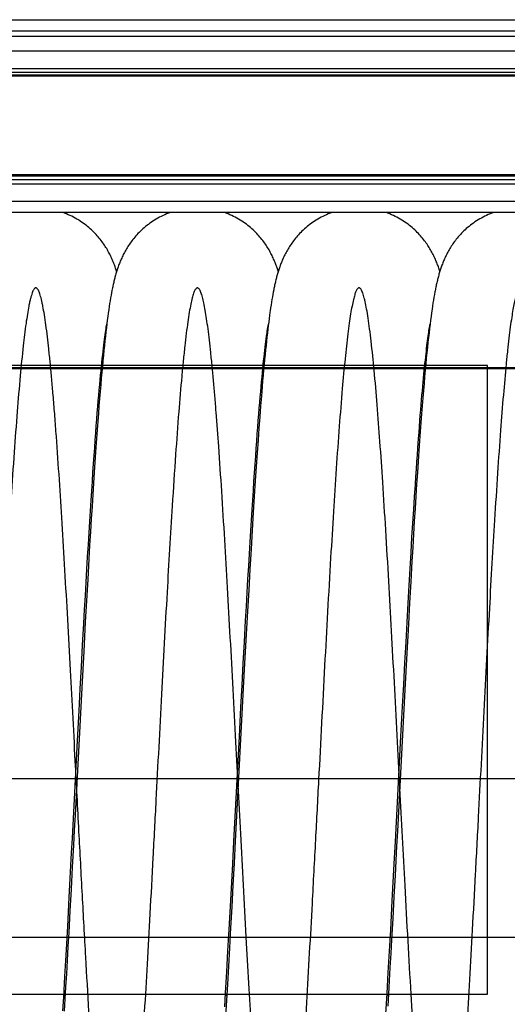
# Model space of a CAD drawing. Extents: x 0 to 420, y 0 to 297.
# Tile 13 of 19: x 180 to 207, y 195 to 248. Entities that reach past the tile are written whole.
import ezdxf

# ---------------------------------------------------------------- set-up
doc = ezdxf.new("R2010")
doc.units = 0
doc.header["$LTSCALE"] = 23.1
doc.linetypes.add('CENTER', pattern=[0.6, 0.375, -0.075, 0.075, -0.075])
for name, color, linetype in [('110651_DXF_CONTINUOUS_LINE', 7, 'CONTINUOUS'), ('110801_DXF_CONTINUOUS_LINE', 7, 'CONTINUOUS'), ('AG_HOSE_75_8DXF_CONTINUOUS', 7, 'CONTINUOUS'), ('ASE_65_75_10_DXF_AXIS', 7, 'CONTINUOUS')]:
    doc.layers.add(name, color=color, linetype=linetype)

msp = doc.modelspace()

# ---------------------------------------------------------------- linework, layer by layer
at = {"layer": '110651_DXF_CONTINUOUS_LINE', "color": 3, "linetype": 'CONTINUOUS'}
for p, q in [((184.79439, 229.60276), (184.7476, 229.60276)), ((193.58225, 229.60276), (193.53548, 229.60276)), ((202.37014, 229.60276), (202.32335, 229.60276)), ((182.69423, 195.32457), (182.76734, 195.32457)), ((191.48212, 195.32457), (191.55523, 195.32457)), ((200.27, 195.32457), (200.34309, 195.32457))]:
    msp.add_line(p, q, dxfattribs=at)
at = {"layer": '110801_DXF_CONTINUOUS_LINE', "color": 9, "linetype": 'CONTINUOUS'}
for p, q in [((159.14275, 248.41013), (231.34275, 248.41013)), ((159.14275, 247.80385), (231.34275, 247.80385)), ((231.34275, 246.69868), (159.14275, 246.69868)), ((159.14275, 245.74756), (231.34275, 245.74756)), ((159.14275, 245.55085), (231.34275, 245.55085)), ((231.34275, 245.39722), (159.14275, 245.39722)), ((231.34275, 245.33165), (159.14275, 245.33165)), ((231.34275, 239.9747), (159.14275, 239.9747)), ((231.34275, 239.90042), (159.14275, 239.90042)), ((231.34275, 239.69243), (159.14275, 239.69243)), ((231.34275, 239.46959), (159.14275, 239.46959)), ((231.34275, 238.51846), (159.14275, 238.51846))]:
    msp.add_line(p, q, dxfattribs=at)
at = {"layer": '110801_DXF_CONTINUOUS_LINE', "color": 7, "linetype": 'CONTINUOUS'}
for p, q in [((231.34275, 247.50276), (159.14275, 247.50276)), ((231.34275, 237.92254), (159.14275, 237.92254))]:
    msp.add_line(p, q, dxfattribs=at)
at = {"layer": 'AG_HOSE_75_8DXF_CONTINUOUS', "color": 7, "linetype": 'CONTINUOUS'}
for p, q in [((194.08329, 233.59048), (194.05911, 233.46011)), ((185.21257, 233.11969), (185.18741, 232.96277)), ((185.23771, 233.26993), (185.21257, 233.11969)), ((185.26289, 233.41387), (185.23771, 233.26993)), ((185.28814, 233.55192), (185.26289, 233.41387)), ((193.98786, 233.04199), (193.96434, 232.89238)), ((194.01145, 233.18619), (193.98786, 233.04199)), ((194.03518, 233.32545), (194.01145, 233.18619)), ((194.05911, 233.46011), (194.03518, 233.32545)), ((202.79462, 233.15799), (202.76872, 232.99808)), ((202.8204, 233.31023), (202.79462, 233.15799)), ((202.84613, 233.45547), (202.8204, 233.31023)), ((185.13696, 232.62759), (185.11158, 232.44855)), ((185.16222, 232.79886), (185.13696, 232.62759)), ((185.18741, 232.96277), (185.16222, 232.79886)), ((193.94085, 232.73706), (193.91737, 232.57573)), ((193.96434, 232.89238), (193.94085, 232.73706)), ((202.71627, 232.65225), (202.68969, 232.4656)), ((202.7426, 232.82959), (202.71627, 232.65225)), ((202.76872, 232.99808), (202.7426, 232.82959)), ((185.06031, 232.06514), (185.03439, 231.86011)), ((185.08604, 232.26117), (185.06031, 232.06514)), ((185.11158, 232.44855), (185.08604, 232.26117)), ((193.85843, 232.14417), (193.83469, 231.95938)), ((193.88206, 232.32184), (193.85843, 232.14417)), ((202.63573, 232.06253), (202.60832, 231.84529)), ((202.66285, 232.26916), (202.63573, 232.06253)), ((202.68969, 232.4656), (202.66285, 232.26916)), ((184.96003, 231.38604), (184.97608, 231.49497)), ((184.97608, 231.49497), (184.99137, 231.59495)), ((185.00826, 231.64575), (184.98189, 231.42161)), ((184.99137, 231.59495), (185.00584, 231.68614)), ((185.00584, 231.68614), (185.01946, 231.76873)), ((185.03439, 231.86011), (185.00826, 231.64575)), ((193.74417, 231.36006), (193.76044, 231.47139)), ((193.76044, 231.47139), (193.77604, 231.57423)), ((193.78684, 231.56763), (193.7627, 231.36017)), ((193.77604, 231.57423), (193.79092, 231.66869)), ((193.81083, 231.76724), (193.78684, 231.56763)), ((193.79092, 231.66869), (193.80501, 231.75478)), ((193.83469, 231.95938), (193.81083, 231.76724)), ((202.53733, 231.39671), (202.55163, 231.49355)), ((202.55163, 231.49355), (202.56542, 231.58394)), ((202.5806, 231.61701), (202.55253, 231.3771)), ((202.56542, 231.58394), (202.57866, 231.66785)), ((202.57866, 231.66785), (202.59132, 231.74535)), ((202.60832, 231.84529), (202.5806, 231.61701)), ((184.88871, 230.85598), (184.90754, 231.00301)), ((184.92838, 230.94272), (184.90124, 230.68743)), ((184.90754, 231.00301), (184.92572, 231.14026)), ((184.92572, 231.14026), (184.94323, 231.2679)), ((184.95526, 231.18736), (184.92838, 230.94272)), ((184.94323, 231.2679), (184.96003, 231.38604)), ((184.98189, 231.42161), (184.95526, 231.18736)), ((193.66338, 230.74995), (193.68231, 230.90123)), ((193.68231, 230.90123), (193.70071, 231.04346)), ((193.71383, 230.92017), (193.68906, 230.68681)), ((193.70071, 231.04346), (193.71855, 231.17675)), ((193.73837, 231.1445), (193.71383, 230.92017)), ((193.7627, 231.36017), (193.73837, 231.1445)), ((202.45923, 230.81438), (202.47566, 230.94417)), ((202.47566, 230.94417), (202.4917, 231.06722)), ((202.4917, 231.06722), (202.50734, 231.18361)), ((202.5241, 231.12505), (202.49531, 230.86049)), ((202.50734, 231.18361), (202.52256, 231.29342)), ((202.52256, 231.29342), (202.53733, 231.39671)), ((202.55253, 231.3771), (202.5241, 231.12505)), ((184.80761, 230.16767), (184.82872, 230.35527)), ((184.82872, 230.35527), (184.84927, 230.53234)), ((184.8738, 230.42105), (184.84602, 230.1428)), ((184.84927, 230.53234), (184.86928, 230.69916)), ((184.86928, 230.69916), (184.88871, 230.85598)), ((184.90124, 230.68743), (184.8738, 230.42105)), ((193.60361, 230.24052), (193.62401, 230.41977)), ((193.62401, 230.41977), (193.64394, 230.58953)), ((193.66402, 230.44403), (193.63868, 230.19128)), ((193.64394, 230.58953), (193.66338, 230.74995)), ((193.68906, 230.68681), (193.66402, 230.44403)), ((202.38998, 230.22699), (202.4078, 230.38429)), ((202.4078, 230.38429), (202.42529, 230.5345)), ((202.42529, 230.5345), (202.44243, 230.67783)), ((202.46613, 230.58295), (202.43656, 230.29198)), ((202.44243, 230.67783), (202.45923, 230.81438)), ((202.49531, 230.86049), (202.46613, 230.58295)), ((184.76387, 229.76051), (184.78599, 229.96947)), ((184.78599, 229.96947), (184.80761, 230.16767)), ((184.81786, 229.85205), (184.7893, 229.54822)), ((184.84602, 230.1428), (184.81786, 229.85205)), ((193.53976, 229.64475), (193.56147, 229.85312)), ((193.56147, 229.85312), (193.58275, 230.05165)), ((193.58275, 230.05165), (193.60361, 230.24052)), ((193.61301, 229.92804), (193.587, 229.65389)), ((193.63868, 230.19128), (193.61301, 229.92804)), ((202.33451, 229.71128), (202.35333, 229.89062)), ((202.35333, 229.89062), (202.37183, 230.06249)), ((202.37183, 230.06249), (202.38998, 230.22699)), ((202.40659, 229.98713), (202.37618, 229.66778)), ((202.43656, 230.29198), (202.40659, 229.98713)), ((184.69464, 229.06742), (184.71818, 229.30963)), ((184.71818, 229.30963), (184.74126, 229.5406)), ((184.74126, 229.5406), (184.76387, 229.76051)), ((184.7893, 229.54822), (184.76028, 229.23055)), ((193.49504, 229.19701), (193.51762, 229.42614)), ((193.51762, 229.42614), (193.53976, 229.64475)), ((193.56064, 229.36845), (193.53388, 229.07106)), ((193.587, 229.65389), (193.56064, 229.36845)), ((202.27602, 229.12588), (202.29586, 229.32917)), ((202.29586, 229.32917), (202.31536, 229.5242)), ((202.34532, 229.3333), (202.31394, 228.98277)), ((202.31536, 229.5242), (202.33451, 229.71128)), ((202.37618, 229.66778), (202.34532, 229.3333)), ((184.6462, 228.54827), (184.67066, 228.81382)), ((184.67066, 228.81382), (184.69464, 229.06742)), ((184.73076, 228.89814), (184.70071, 228.55031)), ((184.76028, 229.23055), (184.73076, 228.89814)), ((193.44854, 228.70607), (193.47201, 228.95707)), ((193.47201, 228.95707), (193.49504, 229.19701)), ((193.5067, 228.76122), (193.47907, 228.43828)), ((193.53388, 229.07106), (193.5067, 228.76122)), ((202.23527, 228.69377), (202.25582, 228.91415)), ((202.25582, 228.91415), (202.27602, 229.12588)), ((202.31394, 228.98277), (202.28203, 228.61553)), ((184.59582, 227.97946), (184.62127, 228.27032)), ((184.62127, 228.27032), (184.6462, 228.54827)), ((184.70071, 228.55031), (184.67011, 228.1863)), ((193.4002, 228.16894), (193.42461, 228.44348)), ((193.42461, 228.44348), (193.44854, 228.70607)), ((193.47907, 228.43828), (193.43675, 227.92805)), ((202.17144, 227.9781), (202.19309, 228.22606)), ((202.19309, 228.22606), (202.21436, 228.46453)), ((202.21436, 228.46453), (202.23527, 228.69377)), ((202.24956, 228.23085), (202.21648, 227.82781)), ((202.28203, 228.61553), (202.24956, 228.23085)), ((184.56985, 227.67522), (184.59582, 227.97946)), ((184.63892, 227.80543), (184.60713, 227.40708)), ((184.67011, 228.1863), (184.63892, 227.80543)), ((193.34993, 227.58229), (193.37531, 227.88201)), ((193.37531, 227.88201), (193.4002, 228.16894)), ((193.43675, 227.92805), (193.39328, 227.38496)), ((202.12699, 227.45256), (202.14941, 227.72036)), ((202.14941, 227.72036), (202.17144, 227.9781)), ((202.21648, 227.82781), (202.18275, 227.40533)), ((184.5163, 227.02446), (184.54335, 227.35711)), ((184.54335, 227.35711), (184.56985, 227.67522)), ((184.60713, 227.40708), (184.57473, 226.99066)), ((193.29761, 226.94253), (193.32403, 227.26933)), ((193.32403, 227.26933), (193.34993, 227.58229)), ((193.39328, 227.38496), (193.34858, 226.80692)), ((202.08097, 226.88566), (202.10418, 227.17444)), ((202.10418, 227.17444), (202.12699, 227.45256)), ((202.18275, 227.40533), (202.14832, 226.96224)), ((184.46044, 226.31313), (184.48866, 226.67664)), ((184.48866, 226.67664), (184.5163, 227.02446)), ((184.57473, 226.99066), (184.54171, 226.55557)), ((193.27064, 226.60128), (193.29761, 226.94253)), ((193.34858, 226.80692), (193.30258, 226.19177)), ((202.05734, 226.58594), (202.08097, 226.88566)), ((202.14832, 226.96224), (202.11306, 226.49669)), ((184.43161, 225.93345), (184.46044, 226.31313)), ((193.21498, 225.87332), (193.2431, 226.24507)), ((193.2431, 226.24507), (193.27064, 226.60128)), ((193.30258, 226.19177), (193.25521, 225.53757)), ((202.00882, 225.95257), (202.03329, 226.27501)), ((202.03329, 226.27501), (202.05734, 226.58594)), ((202.11306, 226.49669), (202.0769, 226.00676)), ((184.37208, 225.12331), (184.40216, 225.537)), ((184.40216, 225.537), (184.43161, 225.93345)), ((184.49097, 225.86678), (184.4563, 225.38228)), ((193.18624, 225.48536), (193.21498, 225.87332)), ((193.25521, 225.53757), (193.20645, 224.84255)), ((201.94566, 225.09306), (201.9839, 225.61812)), ((201.9839, 225.61812), (202.00882, 225.95257)), ((202.0769, 226.00676), (202.03977, 225.49094)), ((184.34134, 224.6919), (184.37208, 225.12331)), ((184.4563, 225.38228), (184.42086, 224.87576)), ((193.12687, 224.65867), (193.15688, 225.08067)), ((193.15688, 225.08067), (193.18624, 225.48536)), ((201.91956, 224.72677), (201.94566, 225.09306)), ((202.03977, 225.49094), (202.00155, 224.94685)), ((184.30995, 224.24214), (184.34134, 224.6919)), ((184.42086, 224.87576), (184.3845, 224.34456)), ((193.09621, 224.21887), (193.12687, 224.65867)), ((193.20645, 224.84255), (193.15622, 224.10491)), ((201.89295, 224.34695), (201.91956, 224.72677)), ((202.00155, 224.94685), (201.96227, 224.37424)), ((184.27788, 223.7734), (184.30995, 224.24214)), ((184.3845, 224.34456), (184.34711, 223.78673)), ((193.06489, 223.76085), (193.09621, 224.21887)), ((193.15622, 224.10491), (193.10445, 223.32232)), ((201.83817, 223.54451), (201.86583, 223.95301)), ((201.86583, 223.95301), (201.89295, 224.34695)), ((201.96227, 224.37424), (201.92199, 223.77329)), ((184.24506, 223.2847), (184.27788, 223.7734)), ((184.34711, 223.78673), (184.30857, 223.19939)), ((193.0329, 223.28415), (193.06489, 223.76085)), ((201.80996, 223.12095), (201.83817, 223.54451)), ((201.92199, 223.77329), (201.88087, 223.14596)), ((184.21145, 222.7745), (184.24506, 223.2847)), ((184.30857, 223.19939), (184.26875, 222.58008)), ((193.00023, 222.78836), (193.0329, 223.28415)), ((193.10445, 223.32232), (193.05084, 222.48903)), ((201.76655, 222.45628), (201.80996, 223.12095)), ((201.88087, 223.14596), (201.83908, 222.49454)), ((184.17698, 222.24163), (184.21145, 222.7745)), ((184.26875, 222.58008), (184.22769, 221.92869)), ((192.96687, 222.27301), (193.00023, 222.78836)), ((193.05084, 222.48903), (192.99496, 221.59703)), ((201.72179, 221.75506), (201.76655, 222.45628)), ((201.83908, 222.49454), (201.79671, 221.82061)), ((184.14158, 221.68448), (184.17698, 222.24163)), ((184.22769, 221.92869), (184.1856, 221.24815)), ((192.93281, 221.73768), (192.96687, 222.27301)), ((201.79671, 221.82061), (201.75393, 221.12675)), ((184.10517, 221.10142), (184.14158, 221.68448)), ((184.1856, 221.24815), (184.14283, 220.54386)), ((192.89791, 221.17993), (192.93281, 221.73768)), ((192.99496, 221.59703), (192.93634, 220.63714)), ((201.67563, 221.01577), (201.72179, 221.75506)), ((184.06773, 220.49177), (184.10517, 221.10142)), ((192.86209, 220.59797), (192.89791, 221.17993)), ((201.62802, 220.23693), (201.67563, 221.01577)), ((201.75393, 221.12675), (201.71087, 220.41543)), ((184.02928, 219.85536), (184.06773, 220.49177)), ((184.14283, 220.54386), (184.0996, 219.81942)), ((192.82518, 219.98891), (192.86209, 220.59797)), ((192.93634, 220.63714), (192.87486, 219.60573)), ((201.57887, 219.41658), (201.62802, 220.23693)), ((201.71087, 220.41543), (201.66763, 219.68862)), ((183.98991, 219.19364), (184.02928, 219.85536)), ((184.0996, 219.81942), (184.05624, 219.08099)), ((192.78702, 219.34961), (192.82518, 219.98891)), ((201.66763, 219.68862), (201.62433, 218.94917)), ((183.9497, 218.50744), (183.98991, 219.19364)), ((192.74757, 218.67873), (192.78702, 219.34961)), ((192.87486, 219.60573), (192.81126, 218.51386)), ((201.52798, 218.55072), (201.57887, 219.41658)), ((184.05624, 219.08099), (183.99122, 217.95277)), ((192.70674, 217.97466), (192.74757, 218.67873)), ((201.62433, 218.94917), (201.55953, 217.82211)), ((183.90871, 217.79816), (183.9497, 218.50744)), ((192.81126, 218.51386), (192.74659, 217.38017)), ((201.47509, 217.63428), (201.52798, 218.55072)), ((183.86707, 217.06784), (183.90871, 217.79816)), ((183.99122, 217.95277), (183.9263, 216.80362)), ((192.66496, 217.24424), (192.70674, 217.97466)), ((201.41992, 216.66188), (201.47509, 217.63428)), ((201.55953, 217.82211), (201.495, 216.67753)), ((183.82487, 216.31838), (183.86707, 217.06784)), ((192.62247, 216.4918), (192.66496, 217.24424)), ((192.74659, 217.38017), (192.68181, 216.22295)), ((183.9263, 216.80362), (183.8615, 215.6365)), ((192.57968, 215.72494), (192.62247, 216.4918)), ((201.36233, 215.6305), (201.41992, 216.66188)), ((201.495, 216.67753), (201.43069, 215.51697)), ((183.78229, 215.55339), (183.82487, 216.31838)), ((192.68181, 216.22295), (192.59572, 214.65611)), ((183.71808, 214.38491), (183.78229, 215.55339)), ((183.8615, 215.6365), (183.77534, 214.05735)), ((192.51562, 214.56175), (192.57968, 215.72494)), ((201.30255, 214.54439), (201.36233, 215.6305)), ((201.43069, 215.51697), (201.34511, 213.94649)), ((183.65393, 213.20164), (183.71808, 214.38491)), ((192.45194, 213.38935), (192.51562, 214.56175)), ((192.59572, 214.65611), (192.50981, 213.06534)), ((201.24101, 213.41156), (201.30255, 214.54439)), ((183.77534, 214.05735), (183.66792, 212.05373)), ((201.34511, 213.94649), (201.23832, 211.95276)), ((192.38844, 212.20696), (192.45194, 213.38935)), ((201.17813, 212.24075), (201.24101, 213.41156)), ((183.58999, 212.00898), (183.65393, 213.20164)), ((192.50981, 213.06534), (192.01756, 203.71895)), ((192.32489, 211.01232), (192.38844, 212.20696)), ((201.11432, 211.04167), (201.17813, 212.24075)), ((183.66792, 212.05373), (183.30358, 205.12199)), ((183.52615, 210.80726), (183.58999, 212.00898)), ((201.23832, 211.95276), (200.83379, 204.25615)), ((183.44089, 209.19042), (183.52615, 210.80726)), ((192.23987, 209.40137), (192.32489, 211.01232)), ((201.02859, 209.4172), (201.11432, 211.04167)), ((183.16269, 203.88559), (183.44089, 209.19042)), ((191.94092, 203.70234), (192.23987, 209.40137)), ((200.72886, 203.70367), (201.02859, 209.4172)), ((183.30358, 205.12199), (183.26083, 204.30945)), ((183.26083, 204.30945), (183.2182, 203.50193)), ((200.83379, 204.25615), (200.79133, 203.45225)), ((183.11977, 203.07236), (183.16269, 203.88559)), ((191.87664, 202.48723), (191.94092, 203.70234)), ((192.01756, 203.71895), (191.95356, 202.51206)), ((200.66445, 202.48582), (200.72886, 203.70367)), ((182.99076, 200.65288), (183.11977, 203.07236)), ((183.2182, 203.50193), (183.15436, 202.29951)), ((200.79133, 203.45225), (200.70671, 201.86113)), ((191.95356, 202.51206), (191.88966, 201.31704)), ((183.15436, 202.29951), (183.09045, 201.10629)), ((191.76955, 200.48416), (191.87664, 202.48723)), ((200.55708, 200.47761), (200.66445, 202.48582)), ((200.70671, 201.86113), (200.64334, 200.68246)), ((183.09045, 201.10629), (183.02621, 199.92007)), ((191.88966, 201.31704), (191.82615, 200.14163)), ((182.90463, 199.06571), (182.99076, 200.65288)), ((191.68407, 198.91166), (191.76955, 200.48416)), ((200.47107, 198.89559), (200.55708, 200.47761)), ((200.64334, 200.68246), (200.57983, 199.51478)), ((183.02621, 199.92007), (182.96179, 198.74631)), ((191.82615, 200.14163), (191.7638, 199.0025)), ((200.57983, 199.51478), (200.51601, 198.35778)), ((182.81849, 197.50772), (182.90463, 199.06571)), ((191.61989, 197.74998), (191.68407, 198.91166)), ((191.7638, 199.0025), (191.70351, 197.91645)), ((200.40623, 197.72254), (200.47107, 198.89559)), ((182.96179, 198.74631), (182.91909, 197.97832)), ((200.51601, 198.35778), (200.47345, 197.59669)), ((182.91909, 197.97832), (182.87684, 197.22694)), ((191.55521, 196.59882), (191.61989, 197.74998)), ((191.70351, 197.91645), (191.64596, 196.8963)), ((200.34097, 196.56145), (200.40623, 197.72254)), ((182.75377, 196.36019), (182.81849, 197.50772)), ((182.87684, 197.22694), (182.83532, 196.49772)), ((200.47345, 197.59669), (200.43119, 196.84971)), ((191.64596, 196.8963), (191.59106, 195.93953)), ((200.43119, 196.84971), (200.38938, 196.12016)), ((182.68876, 195.23022), (182.75377, 196.36019)), ((182.83532, 196.49772), (182.79472, 195.79362)), ((191.48969, 195.45485), (191.55521, 196.59882)), ((200.2756, 195.42089), (200.34097, 196.56145)), ((200.38938, 196.12016), (200.34828, 195.41296)), ((182.79472, 195.79362), (182.75507, 195.11563)), ((191.59106, 195.93953), (191.53843, 195.03888)), ((182.6452, 194.48665), (182.68876, 195.23022)), ((182.75507, 195.11563), (182.71637, 194.4635)), ((191.44578, 194.70214), (191.48969, 195.45485)), ((191.53843, 195.03888), (191.48768, 194.18721)), ((200.21074, 194.31381), (200.2756, 195.42089)), ((200.34828, 195.41296), (200.30804, 194.73044))]:
    msp.add_line(p, q, dxfattribs=at)
at = {"layer": 'AG_HOSE_75_8DXF_CONTINUOUS', "color": 9, "linetype": 'CONTINUOUS'}
for p, q in [((205.7405, 229.60276), (164.1405, 229.60276)), ((164.1405, 229.48813), (205.7405, 229.48813)), ((226.1405, 229.46776), (164.1405, 229.46776)), ((164.1405, 229.43901), (226.1405, 229.43901)), ((205.7405, 195.39838), (205.7405, 229.60276)), ((212.9405, 207.10276), (165.5905, 207.10278)), ((164.1405, 198.48845), (226.1405, 198.48845)), ((164.1405, 195.39838), (205.7405, 195.39838))]:
    msp.add_line(p, q, dxfattribs=at)
at = {"layer": 'AG_HOSE_75_8DXF_CONTINUOUS', "color": 7, "linetype": 'CONTINUOUS'}
for points in [[(185.56643, 234.71647), (185.54794, 234.77539), (185.5284, 234.83573), (185.5081, 234.89647), (185.48702, 234.95757), (185.46511, 235.019), (185.44233, 235.08082), (185.41864, 235.14302), (185.39404, 235.20548), (185.36845, 235.2683), (185.34184, 235.33143), (185.3143, 235.39457), (185.28576, 235.45781), (185.2562, 235.52111), (185.2258, 235.58401), (185.19463, 235.64637), (185.16258, 235.70838), (185.12959, 235.7701), (185.09576, 235.83133), (185.06096, 235.89229), (185.02478, 235.9536), (184.98712, 236.01532), (184.94799, 236.07734), (184.90711, 236.13998), (184.8643, 236.20338), (184.8196, 236.26729), (184.77308, 236.33152), (184.7247, 236.39598), (184.67438, 236.46065), (184.62215, 236.52537), (184.56804, 236.59), (184.51193, 236.65457), (184.4537, 236.7191), (184.39328, 236.78353), (184.33064, 236.84777), (184.26572, 236.91178), (184.1984, 236.9755), (184.12871, 237.03881), (184.05675, 237.10147), (183.98251, 237.1634), (183.90595, 237.22451), (183.82727, 237.28453), (183.74647, 237.3434), (183.66352, 237.40103), (183.57864, 237.4572), (183.49184, 237.51183), (183.40312, 237.56485), (183.31269, 237.61608), (183.22057, 237.66547), (183.12677, 237.71294), (183.03154, 237.75835), (182.9349, 237.80163), (182.8369, 237.84275), (182.73771, 237.8816), (182.6374, 237.91814), (182.62436, 237.92254)], [(188.50846, 237.92254), (188.48744, 237.91541), (188.38645, 237.87841), (188.2867, 237.83909), (188.18821, 237.79751), (188.09117, 237.75377), (187.99562, 237.70792), (187.90159, 237.66002), (187.80924, 237.6102), (187.71858, 237.5585), (187.62966, 237.50502), (187.54267, 237.44991), (187.45761, 237.39325), (187.3745, 237.33513), (187.29358, 237.27577), (187.21482, 237.21528), (187.13823, 237.15372), (187.06399, 237.09136), (186.99209, 237.0283), (186.92247, 236.96461), (186.85527, 236.90054), (186.79049, 236.83622), (186.72802, 236.77168), (186.66783, 236.70703), (186.60988, 236.64235), (186.55411, 236.5777), (186.5004, 236.51309), (186.4487, 236.44858), (186.39897, 236.38423), (186.35111, 236.32004), (186.30506, 236.25606), (186.26078, 236.19234), (186.21813, 236.1288), (186.17707, 236.06547), (186.13755, 236.0024), (186.09946, 235.9395), (186.06274, 235.87676), (186.02736, 235.81424), (185.99326, 235.75193), (185.96041, 235.68983), (185.92876, 235.62797), (185.89829, 235.5664), (185.86896, 235.50512), (185.84071, 235.44413), (185.81355, 235.38352), (185.78743, 235.32331), (185.76231, 235.26347), (185.73815, 235.20406), (185.71493, 235.1451), (185.69259, 235.08655), (185.67108, 235.02838), (185.65036, 234.97061), (185.6304, 234.9132), (185.61113, 234.85609), (185.59252, 234.79928), (185.57454, 234.74274), (185.55713, 234.68635), (185.54025, 234.63012), (185.52388, 234.574), (185.50794, 234.51781), (185.4924, 234.46152), (185.47725, 234.4051), (185.46241, 234.34838), (185.44789, 234.29132), (185.43364, 234.23389), (185.41963, 234.17592), (185.40584, 234.11736), (185.39225, 234.05819), (185.37882, 233.99823), (185.36553, 233.93744), (185.35238, 233.87578), (185.33935, 233.81315), (185.32643, 233.74952), (185.3136, 233.68483), (185.28814, 233.55192)], [(194.35428, 234.71643), (194.34697, 234.74014), (194.32876, 234.79747), (194.30991, 234.85505), (194.29038, 234.91293), (194.27014, 234.97111), (194.24914, 235.02965), (194.22733, 235.08857), (194.20466, 235.14787), (194.1811, 235.20757), (194.1566, 235.26768), (194.13112, 235.3282), (194.10463, 235.38908), (194.07708, 235.45033), (194.04844, 235.51195), (194.01871, 235.5738), (193.98785, 235.63588), (193.95581, 235.6982), (193.92263, 235.76062), (193.88829, 235.82306), (193.85273, 235.88559), (193.81589, 235.94823), (193.77775, 236.0109), (193.73825, 236.07364), (193.69722, 236.13664), (193.65458, 236.19989), (193.61031, 236.26332), (193.56425, 236.32705), (193.51633, 236.39106), (193.46652, 236.45527), (193.41472, 236.51965), (193.36089, 236.58416), (193.30498, 236.64872), (193.24689, 236.71331), (193.18656, 236.77786), (193.12396, 236.84229), (193.05906, 236.90647), (192.99178, 236.97038), (192.92211, 237.03388), (192.85017, 237.09672), (192.77594, 237.15885), (192.69939, 237.22014), (192.6207, 237.28037), (192.53986, 237.33945), (192.45688, 237.39728), (192.37196, 237.45365), (192.28514, 237.50847), (192.19641, 237.56166), (192.10596, 237.61307), (192.01384, 237.66261), (191.92006, 237.71024), (191.82477, 237.75583), (191.72802, 237.79932), (191.62983, 237.84066), (191.53039, 237.87975), (191.42973, 237.91653), (191.41199, 237.92254)], [(197.29615, 237.92254), (197.27776, 237.91631), (197.17702, 237.87947), (197.07741, 237.84028), (196.979, 237.79881), (196.882, 237.75516), (196.78645, 237.7094), (196.69239, 237.66156), (196.60003, 237.61182), (196.50941, 237.56023), (196.42054, 237.50686), (196.33362, 237.45189), (196.24865, 237.39539), (196.16565, 237.33745), (196.08481, 237.27826), (196.00611, 237.21792), (195.92955, 237.15651), (195.85528, 237.09425), (195.7833, 237.03123), (195.71356, 236.96755), (195.64617, 236.90342), (195.58112, 236.83895), (195.51835, 236.7742), (195.45784, 236.7093), (195.39958, 236.64435), (195.34349, 236.5794), (195.2895, 236.51453), (195.23761, 236.44982), (195.18772, 236.38531), (195.13968, 236.32092), (195.09343, 236.25669), (195.04894, 236.19269), (195.00603, 236.12877), (194.96463, 236.06491), (194.92474, 236.0012), (194.8863, 235.93769), (194.84928, 235.87437), (194.81363, 235.81129), (194.77936, 235.74855), (194.74642, 235.68617), (194.71476, 235.62417), (194.68436, 235.56262), (194.65518, 235.50155), (194.62716, 235.44094), (194.60025, 235.3808), (194.5744, 235.32113), (194.54956, 235.26193), (194.52568, 235.20318), (194.50273, 235.14489), (194.48064, 235.08703), (194.45938, 235.02957), (194.43891, 234.97252), (194.41917, 234.91584), (194.40012, 234.85948), (194.38173, 234.80344), (194.36397, 234.7477), (194.34676, 234.69213), (194.33009, 234.63676), (194.31392, 234.58153), (194.29818, 234.52627), (194.28284, 234.47095), (194.26789, 234.41555), (194.25326, 234.3599), (194.23894, 234.30395), (194.2249, 234.24769), (194.21112, 234.19101), (194.19757, 234.13389), (194.18424, 234.07629), (194.17111, 234.01811), (194.15816, 233.95933), (194.14538, 233.89991), (194.13273, 233.83972), (194.12021, 233.77873), (194.10781, 233.71691), (194.08329, 233.59048)], [(203.14216, 234.71659), (203.13911, 234.72655), (203.12116, 234.78349), (203.10255, 234.84077), (203.08326, 234.8984), (203.06325, 234.95639), (203.04243, 235.01489), (203.02075, 235.07392), (202.99817, 235.13347), (202.97461, 235.19365), (202.94998, 235.25454), (202.92426, 235.31607), (202.89745, 235.37809), (202.86946, 235.44067), (202.84029, 235.50375), (202.81004, 235.56695), (202.77867, 235.63027), (202.74615, 235.69373), (202.71259, 235.75699), (202.67807, 235.81991), (202.64246, 235.88263), (202.60566, 235.94531), (202.56766, 236.00786), (202.5284, 236.07034), (202.48763, 236.13306), (202.4453, 236.19599), (202.40137, 236.25909), (202.35558, 236.3226), (202.30782, 236.38656), (202.25809, 236.45083), (202.20631, 236.51536), (202.15241, 236.5801), (202.09635, 236.64498), (202.0381, 236.70989), (201.97759, 236.77478), (201.91479, 236.83953), (201.84971, 236.90401), (201.78229, 236.96815), (201.71251, 237.03183), (201.6405, 237.09484), (201.56622, 237.15708), (201.48965, 237.21848), (201.41096, 237.27879), (201.33013, 237.33794), (201.24717, 237.39584), (201.16227, 237.45227), (201.07545, 237.50715), (200.98672, 237.56042), (200.89626, 237.61191), (200.80411, 237.66154), (200.71028, 237.70926), (200.61492, 237.75494), (200.51809, 237.79853), (200.41981, 237.83997), (200.32026, 237.87915), (200.21948, 237.91603), (200.20027, 237.92254)], [(206.08433, 237.92254), (206.07312, 237.91876), (205.97279, 237.88227), (205.87365, 237.8435), (205.77574, 237.80248), (205.67924, 237.75932), (205.58417, 237.71407), (205.49058, 237.66677), (205.39862, 237.61756), (205.3083, 237.56648), (205.21966, 237.5136), (205.1329, 237.45909), (205.04801, 237.40302), (204.96503, 237.34547), (204.88418, 237.28668), (204.80547, 237.22673), (204.72888, 237.16571), (204.6546, 237.10386), (204.58263, 237.04129), (204.51292, 236.97808), (204.4456, 236.91446), (204.38068, 236.85059), (204.31807, 236.78648), (204.2577, 236.72223), (204.19956, 236.65794), (204.14358, 236.59365), (204.08962, 236.52934), (204.03764, 236.46509), (203.98759, 236.40094), (203.93937, 236.33689), (203.89292, 236.27296), (203.8482, 236.20922), (203.80514, 236.14566), (203.76367, 236.0823), (203.72376, 236.0192), (203.68536, 235.95637), (203.64842, 235.89386), (203.6129, 235.83168), (203.57874, 235.76985), (203.5459, 235.70839), (203.51432, 235.64732), (203.48396, 235.58664), (203.45477, 235.52635), (203.4267, 235.46646), (203.39971, 235.40699), (203.37375, 235.34792), (203.34878, 235.28927), (203.32475, 235.23103), (203.30164, 235.1732), (203.27938, 235.11578), (203.25794, 235.05873), (203.23727, 235.00203), (203.21734, 234.94569), (203.19811, 234.88967), (203.17956, 234.83401), (203.16163, 234.77864), (203.14424, 234.72338), (203.12736, 234.66821), (203.11097, 234.6131), (203.09498, 234.55782), (203.07936, 234.50232), (203.06409, 234.44659), (203.04912, 234.39045), (203.03443, 234.33384), (203.01999, 234.27675), (203.00578, 234.21904), (202.99176, 234.16066), (202.97794, 234.10158), (202.96429, 234.04169), (202.95078, 233.98098), (202.93742, 233.91937), (202.92416, 233.85672), (202.91099, 233.79297), (202.89791, 233.7281), (202.88489, 233.66197), (202.87193, 233.59454), (202.84613, 233.45547)], [(193.91737, 232.57573), (193.90561, 232.49273), (193.88206, 232.32184)], [(185.01946, 231.76873), (185.03218, 231.843), (185.03254, 231.84505)], [(193.80501, 231.75478), (193.81823, 231.83246), (193.82033, 231.84443)], [(202.59132, 231.74535), (202.60336, 231.81649), (202.60821, 231.84441)], [(193.71855, 231.17675), (193.73579, 231.30115), (193.74417, 231.36006)], [(184.54171, 226.55557), (184.52496, 226.33088), (184.49097, 225.86678)]]:
    msp.add_lwpolyline(points, dxfattribs=at)
at = {"layer": 'AG_HOSE_75_8DXF_CONTINUOUS', "color": 9, "linetype": 'CONTINUOUS'}
msp.add_open_spline([(212.9405, 187.06164), (212.90273, 186.58461), (212.82805, 185.68234), (212.72533, 184.57324), (212.64024, 183.75031), (212.57599, 183.17827), (212.5118, 182.65713), (212.4477, 182.18802), (212.38369, 181.77195), (212.31985, 181.40974), (212.25622, 181.1021), (212.20016, 180.87793), (212.15321, 180.72443), (212.11859, 180.6275), (212.08404, 180.54695), (212.04956, 180.48266), (212.01498, 180.43443), (211.97984, 180.40185), (211.9423, 180.38562), (211.90448, 180.38936), (211.87023, 180.4098), (211.83799, 180.44329), (211.80605, 180.49038), (211.75963, 180.5791), (211.70412, 180.72684), (211.63869, 180.95512), (211.57147, 181.25059), (211.50254, 181.61569), (211.43337, 182.04433), (211.36403, 182.53551), (211.29458, 183.08808), (211.19757, 183.943), (211.07365, 185.20192), (210.92745, 186.92421), (210.78621, 188.80514), (210.6516, 190.76948), (210.5194, 192.83996), (210.38371, 195.09881), (210.24466, 197.53158), (210.10557, 200.05994), (209.91085, 203.69692), (209.71914, 207.37423), (209.52574, 211.05491), (209.38289, 213.73357), (209.23635, 216.41025), (209.08589, 219.05122), (208.93552, 221.55215), (208.78172, 223.93994), (208.6243, 226.17379), (208.49002, 227.86936), (208.38803, 229.02097), (208.32369, 229.70083), (208.25939, 230.33258), (208.19359, 230.92888), (208.12615, 231.48544), (208.05676, 231.99802), (207.98754, 232.4485), (207.91853, 232.83574), (207.84987, 233.1589), (207.78162, 233.41725), (207.72156, 233.59109), (207.67126, 233.69586), (207.63605, 233.75236), (207.59985, 233.79339), (207.56522, 233.8141), (207.53815, 233.81843), (207.51119, 233.81555), (207.47639, 233.79667), (207.43875, 233.756), (207.4014, 233.69705), (207.36412, 233.61916), (207.32791, 233.52524), (207.2925, 233.41629), (207.24338, 233.24211), (207.18341, 232.98316), (207.11449, 232.62357), (207.04299, 232.18591), (206.96956, 231.66759), (206.89441, 231.06642), (206.81913, 230.39507), (206.71428, 229.36567), (206.5854, 227.9194), (206.43088, 225.94203), (206.27225, 223.66996), (206.11861, 221.25953), (205.97239, 218.80866), (205.82925, 216.2907), (205.68234, 213.60532), (205.53173, 210.77715), (205.38111, 207.90593), (205.22634, 204.94636), (205.06757, 201.93663), (204.90858, 198.99087), (204.75365, 196.2225), (204.59948, 193.59612), (204.44151, 191.07454), (204.27931, 188.70001), (204.11743, 186.57848), (203.97694, 184.97249), (203.86112, 183.82595), (203.77453, 183.05651), (203.69847, 182.46166), (203.63453, 182.02154), (203.58339, 181.69989), (203.5268, 181.3827), (203.46318, 181.07955), (203.4078, 180.8619), (203.36244, 180.71607), (203.32974, 180.62518), (203.2963, 180.54714), (203.26182, 180.48281), (203.22723, 180.43456), (203.19209, 180.40198), (203.15456, 180.38573), (203.11559, 180.38951), (203.07914, 180.41209), (203.04432, 180.45037), (203.00981, 180.50456), (202.95945, 180.6075), (202.8994, 180.77914), (202.83116, 181.03485), (202.76006, 181.36695), (202.68691, 181.77852), (202.61202, 182.27223), (202.53693, 182.83862), (202.46393, 183.4572), (202.3927, 184.12285), (202.32307, 184.8304), (202.25339, 185.59359), (202.15309, 186.76921), (202.02635, 188.41235), (201.87633, 190.5702), (201.72615, 192.92177), (201.57124, 195.51541), (201.41226, 198.32659), (201.25765, 201.17273), (201.11074, 203.94276), (200.9677, 206.67193), (200.82092, 209.47797), (200.6703, 212.32981), (200.51971, 215.12038), (200.36533, 217.88641), (200.20706, 220.58638), (200.04821, 223.1194), (199.89344, 225.38642), (199.74039, 227.41491), (199.5841, 229.23532), (199.44421, 230.61438), (199.3293, 231.55885), (199.24815, 232.14308), (199.1673, 232.64135), (199.09656, 233.00368), (199.03794, 233.25069), (198.99569, 233.4047), (198.95358, 233.53434), (198.91077, 233.64175), (198.86726, 233.72563), (198.82672, 233.7792), (198.79303, 233.80529), (198.76925, 233.81602), (198.74501, 233.81899), (198.71597, 233.81288), (198.68289, 233.79142), (198.64818, 233.75204), (198.61365, 233.69681), (198.56333, 233.59247), (198.50326, 233.41914), (198.43242, 233.15155), (198.35964, 232.80534), (198.28499, 232.37781), (198.21006, 231.87633), (198.10393, 231.0647), (197.97466, 229.87714), (197.82058, 228.19914), (197.66236, 226.20529), (197.50496, 223.97494), (197.35116, 221.59013), (197.13612, 218.01608), (196.86776, 213.14934), (196.60003, 208.03424), (196.37431, 203.72305), (196.15946, 199.68431), (195.94545, 195.82942), (195.73184, 192.29819), (195.56947, 189.81328), (195.40737, 187.56607), (195.26707, 185.84548), (195.15171, 184.59959), (195.06495, 183.74753), (194.97616, 182.96815), (194.88845, 182.29666), (194.80505, 181.75023), (194.73673, 181.37092), (194.67974, 181.10378), (194.63741, 180.9293), (194.59519, 180.77907), (194.5531, 180.6532), (194.51114, 180.55159), (194.46936, 180.47419), (194.43198, 180.42602), (194.40113, 180.40168), (194.3788, 180.3907), (194.35531, 180.38647), (194.33109, 180.39017), (194.30736, 180.40156), (194.27372, 180.42858), (194.23321, 180.4832), (194.18969, 180.56831), (194.14688, 180.67693), (194.10476, 180.80777), (194.06251, 180.96296), (194.01877, 181.14836), (193.97385, 181.36531), (193.90931, 181.71617), (193.83018, 182.22396), (193.73891, 182.91473), (193.64435, 183.73755), (193.54721, 184.69457), (193.43667, 185.90936), (193.31693, 187.37756), (193.18485, 189.16679), (193.04926, 191.17129), (192.91038, 193.38085), (192.77141, 195.72747), (192.57468, 199.20856), (192.33567, 203.68258), (192.09555, 208.2901), (191.90204, 211.96095), (191.75146, 214.76137), (191.60093, 217.47202), (191.44671, 220.12643), (191.28868, 222.68301), (191.13325, 224.99753), (191.00562, 226.7186), (190.91003, 227.90081), (190.8386, 228.73129), (190.76532, 229.52464), (190.68995, 230.27555), (190.61467, 230.95858), (190.53951, 231.57168), (190.46447, 232.11301), (190.38967, 232.58109), (190.31517, 232.97464), (190.24942, 233.25825), (190.19409, 233.44922), (190.15357, 233.56676), (190.11323, 233.66182), (190.07288, 233.73467), (190.03253, 233.78587), (189.99502, 233.81205), (189.96533, 233.81849), (189.9359, 233.81627), (189.89929, 233.79599), (189.86109, 233.75358), (189.82373, 233.69357), (189.78646, 233.61462), (189.74905, 233.51654), (189.71155, 233.39928), (189.65819, 233.20542), (189.59046, 232.90246), (189.51141, 232.46741), (189.43047, 231.93712), (189.34923, 231.32156), (189.26782, 230.62268), (189.1863, 229.8428), (189.07285, 228.64957), (188.93072, 226.94653), (188.75871, 224.59705), (188.54421, 221.3258), (188.2888, 216.97433), (187.9999, 211.63344), (187.74899, 206.82257), (187.53988, 202.84239), (187.3809, 199.8724), (187.22597, 197.06935), (187.07173, 194.39725), (186.91366, 191.81843), (186.75136, 189.37536), (186.58933, 187.17599), (186.44896, 185.49916), (186.33343, 184.2913), (186.24672, 183.47093), (186.17073, 182.83162), (186.10699, 182.35397), (186.05263, 181.97852), (185.98951, 181.58886), (185.91511, 181.20155), (185.84116, 180.88983), (185.77547, 180.67614), (185.71932, 180.54353), (185.67896, 180.47072), (185.63861, 180.41958), (185.60108, 180.39349), (185.5714, 180.38711), (185.54197, 180.38936), (185.50383, 180.41049), (185.46326, 180.4568), (185.42289, 180.52449), (185.38261, 180.61446), (185.34214, 180.7269), (185.30155, 180.86186), (185.26087, 181.01926), (185.22011, 181.199), (185.16286, 181.48244), (185.10843, 181.79963), (185.05492, 182.15038), (185.01239, 182.4525), (184.96983, 182.77757), (184.92596, 183.13589), (184.88091, 183.52841), (184.81763, 184.11511), (184.7443, 184.8579), (184.66191, 185.77084), (184.58103, 186.73637), (184.49798, 187.79885), (184.41293, 188.95825), (184.32785, 190.1852), (184.24022, 191.51345), (184.15024, 192.94111), (184.0303, 194.92441), (183.8799, 197.54169), (183.70107, 200.80926), (183.51259, 204.36434), (183.33912, 207.68403), (183.17982, 210.71937), (183.03696, 213.40484), (182.8904, 216.09212), (182.73993, 218.74754), (182.58954, 221.26649), (182.4357, 223.67637), (182.30163, 225.60104), (182.18939, 227.07318), (182.10954, 228.05383), (182.03176, 228.94299), (181.95634, 229.74151), (181.88101, 230.47367), (181.804, 231.15273), (181.72519, 231.77251), (181.64411, 232.32691), (181.57388, 232.73462), (181.51663, 233.01668), (181.47588, 233.19529), (181.4352, 233.35144), (181.39461, 233.48506), (181.35413, 233.59616), (181.31384, 233.68487), (181.27346, 233.75143), (181.23285, 233.79677), (181.1946, 233.81693), (181.16524, 233.81837), (181.14371, 233.81315), (181.12221, 233.80159), (181.0914, 233.77587), (181.05409, 233.72609), (181.0123, 233.64679), (180.9688, 233.53947), (180.92414, 233.40247), (180.87845, 233.23433), (180.83263, 233.03775), (180.77485, 232.75454), (180.7078, 232.36889), (180.60097, 231.65123), (180.46608, 230.53076), (180.3087, 228.93156), (180.14735, 227.00239), (179.98543, 224.79971), (179.85191, 222.78833), (179.74277, 221.04294), (179.62236, 219.04372), (179.47925, 216.54089), (179.30976, 213.44157), (179.14451, 210.33117), (178.97036, 207.00468), (178.79632, 203.68036), (178.61761, 200.32365), (178.46803, 197.60355), (178.34348, 195.42899), (178.24885, 193.82896), (178.15174, 192.24986), (178.03655, 190.46401), (177.90549, 188.56556), (177.75251, 186.56569), (177.59633, 184.77752), (177.45642, 183.42771), (177.34134, 182.50788), (177.26025, 181.94284), (177.17948, 181.46415), (177.10872, 181.11852), (177.04997, 180.88524), (177.00776, 180.74176), (176.96572, 180.6226), (176.923, 180.52607), (176.88459, 180.46106), (176.85125, 180.42274), (176.82237, 180.39836), (176.78873, 180.38521), (176.75599, 180.38996), (176.73365, 180.40047), (176.71289, 180.41628), (176.68477, 180.44529), (176.65056, 180.49612), (176.61183, 180.57383), (176.57161, 180.67578), (176.5303, 180.80337), (176.46988, 181.02445), (176.39668, 181.36202), (176.31289, 181.83924), (176.22583, 182.43008), (176.13632, 183.13763), (176.01299, 184.25117), (175.85987, 185.89014), (175.68208, 188.1309), (175.49407, 190.83232), (175.31667, 193.66447), (175.14296, 196.64101), (174.97769, 199.61866), (174.80345, 202.87053), (174.62942, 206.18646), (174.45067, 209.60552), (174.27216, 212.98126), (174.08425, 216.43136), (173.90055, 219.6398), (173.74392, 222.18754), (173.62343, 224.01778), (173.53131, 225.34365), (173.43924, 226.58983), (173.34498, 227.77926), (173.24836, 228.90126), (173.15117, 229.92268), (173.0565, 230.81075), (172.9766, 231.47198), (172.91038, 231.95735), (172.86054, 232.29109), (172.81075, 232.59257), (172.76103, 232.86139), (172.71139, 233.09725), (172.66187, 233.29986), (172.61259, 233.46912), (172.56253, 233.60735), (172.51773, 233.70167), (172.47849, 233.75911), (172.44558, 233.79555), (172.40659, 233.81928), (172.36646, 233.81733), (172.34889, 233.80954), (172.3405, 233.80448)], degree=3, knots=[0, 0, 0, 0, 0.00292435, 0.00553271, 0.00680682, 0.00798017, 0.0090505, 0.01001561, 0.01087352, 0.01162296, 0.012263, 0.01279307, 0.01303434, 0.01324372, 0.01342179, 0.01356953, 0.01368875, 0.01378298, 0.01385942, 0.01393093, 0.01400593, 0.01409844, 0.01421315, 0.01435249, 0.01470953, 0.01517495, 0.01580329, 0.01656047, 0.01744534, 0.01845641, 0.01959178, 0.02084865, 0.02371443, 0.02732216, 0.03141154, 0.03524143, 0.03935471, 0.04409042, 0.04907059, 0.0542461, 0.05956512, 0.07132874, 0.07674941, 0.08208952, 0.08772187, 0.09313165, 0.09825518, 0.10303316, 0.10775408, 0.11194046, 0.1134273, 0.11481933, 0.11611379, 0.11730795, 0.11848548, 0.11953985, 0.12046888, 0.12127056, 0.12194337, 0.12248716, 0.12290319, 0.12306462, 0.12319646, 0.12330891, 0.1233967, 0.12343574, 0.12347453, 0.12356048, 0.12366996, 0.12381047, 0.12398552, 0.12419692, 0.12442513, 0.12468543, 0.12530267, 0.1260487, 0.12692273, 0.12801245, 0.12924772, 0.13062505, 0.13214084, 0.13557105, 0.1394982, 0.14426166, 0.14948981, 0.15425866, 0.15926607, 0.16490237, 0.17069415, 0.17657403, 0.18247312, 0.18880542, 0.19499268, 0.20050145, 0.20574998, 0.21107064, 0.21594149, 0.22029488, 0.22407333, 0.22579313, 0.22733711, 0.22880517, 0.22945768, 0.23005496, 0.23079548, 0.23142646, 0.23194763, 0.23216716, 0.23235953, 0.23253774, 0.23268554, 0.23280478, 0.23289903, 0.23297549, 0.23304698, 0.23312876, 0.23323161, 0.23336116, 0.23352013, 0.23393102, 0.23446956, 0.23513713, 0.2360058, 0.23702382, 0.23818857, 0.23949723, 0.24083022, 0.24227971, 0.24384205, 0.24551357, 0.24949024, 0.25391332, 0.25873233, 0.26389042, 0.26979177, 0.27593947, 0.2813094, 0.28674376, 0.29264088, 0.29848117, 0.30419622, 0.30971945, 0.31541122, 0.32072461, 0.32522958, 0.32929763, 0.33315621, 0.33639519, 0.33776789, 0.33897041, 0.33999957, 0.34085249, 0.3412257, 0.34155081, 0.34182815, 0.34205842, 0.34225642, 0.34240501, 0.34246381, 0.34251511, 0.34256252, 0.34261054, 0.3426935, 0.34279805, 0.34292947, 0.34309034, 0.34350511, 0.34404777, 0.34478157, 0.3456662, 0.34669975, 0.34787998, 0.35066827, 0.35399935, 0.35817748, 0.36289115, 0.36766324, 0.3727818, 0.38477234, 0.39744991, 0.40408406, 0.41115499, 0.42216639, 0.42767822, 0.43277449, 0.43738446, 0.44144696, 0.44332397, 0.44503082, 0.44668089, 0.4481176, 0.44916901, 0.4500587, 0.45047243, 0.4508381, 0.45115578, 0.45142578, 0.45164883, 0.45182658, 0.45196256, 0.45201732, 0.45206544, 0.45211322, 0.4521608, 0.45221264, 0.45227225, 0.45242289, 0.45262323, 0.45285579, 0.45313548, 0.45346292, 0.45383841, 0.45429946, 0.45481674, 0.4560184, 0.45743959, 0.45907466, 0.46107972, 0.46331809, 0.46652906, 0.47008181, 0.47428216, 0.47880687, 0.48361152, 0.48864791, 0.50011447, 0.51099212, 0.51684363, 0.52257895, 0.52813075, 0.53343449, 0.53882793, 0.54378431, 0.54761077, 0.54937449, 0.55103258, 0.55270471, 0.55424343, 0.55564457, 0.55690404, 0.55801809, 0.55898424, 0.55980055, 0.56046553, 0.56076243, 0.56101525, 0.56122487, 0.56139288, 0.56152257, 0.56162126, 0.56166395, 0.56170586, 0.56179907, 0.56191005, 0.56205243, 0.56222952, 0.56244292, 0.56269347, 0.56298162, 0.56367144, 0.56458969, 0.56568342, 0.56694936, 0.56838397, 0.56998317, 0.5717412, 0.57570889, 0.58042664, 0.5861376, 0.59574301, 0.6070649, 0.61882456, 0.62518318, 0.6314222, 0.63700074, 0.64233929, 0.64777911, 0.65278996, 0.65730225, 0.66125618, 0.66307296, 0.66471732, 0.6662975, 0.66700717, 0.66766221, 0.66861581, 0.66941932, 0.67007177, 0.67057327, 0.67078296, 0.6709509, 0.67108045, 0.67117904, 0.67122172, 0.67126363, 0.67135684, 0.67147823, 0.67163688, 0.67183683, 0.67207984, 0.67236671, 0.67269779, 0.6730732, 0.67349291, 0.67446478, 0.67503954, 0.67566121, 0.67632924, 0.67704305, 0.67786732, 0.67874373, 0.68064923, 0.68242864, 0.68434554, 0.68657043, 0.68894143, 0.69144992, 0.69408655, 0.69707628, 0.70019194, 0.70622901, 0.7130974, 0.7201906, 0.72798532, 0.73341238, 0.73876573, 0.74441999, 0.74985928, 0.75501958, 0.75984118, 0.7646165, 0.76681001, 0.76886381, 0.77062923, 0.77226458, 0.77376538, 0.77512719, 0.77644096, 0.77758327, 0.77855111, 0.77896879, 0.77934197, 0.77967053, 0.77995473, 0.7801951, 0.78039266, 0.78054933, 0.78066917, 0.78076147, 0.78080332, 0.78084623, 0.78089522, 0.78095121, 0.78109028, 0.78127155, 0.78149829, 0.78179698, 0.7821517, 0.78256278, 0.78303031, 0.78391792, 0.78495457, 0.78746411, 0.79081366, 0.79477448, 0.79929452, 0.80431085, 0.80709343, 0.80998174, 0.81655066, 0.82241367, 0.82895061, 0.83558574, 0.84277043, 0.84929398, 0.85612839, 0.85941859, 0.86260495, 0.86592354, 0.86908701, 0.87354134, 0.87755289, 0.88134418, 0.88451055, 0.88584531, 0.88700903, 0.88799871, 0.88881175, 0.88916418, 0.88946859, 0.88972546, 0.88993573, 0.89011328, 0.89018419, 0.89024482, 0.89034424, 0.89039176, 0.89044342, 0.89049342, 0.89055053, 0.89068959, 0.89086552, 0.89108051, 0.89135874, 0.89168473, 0.89248072, 0.89346843, 0.89464543, 0.89613004, 0.89782666, 0.90149191, 0.90618918, 0.91156318, 0.9180406, 0.92353082, 0.92978439, 0.93626559, 0.9434322, 0.95007658, 0.95718872, 0.96409087, 0.97119207, 0.97682823, 0.97968993, 0.98240127, 0.98495037, 0.98732633, 0.9896929, 0.99183245, 0.99359651, 0.99515068, 0.99590255, 0.99659014, 0.99721277, 0.9977698, 0.99826075, 0.99868549, 0.99904419, 0.9993375, 0.99958341, 0.99968002, 0.99976074, 0.9998848, 0.99994013, 1, 1, 1, 1], dxfattribs=at)
at = {"layer": 'ASE_65_75_10_DXF_AXIS', "color": 7, "linetype": 'CENTER'}
msp.add_line((240.64275, 207.10276), (149.29275, 207.10276), dxfattribs=at)

doc.saveas('drawing.dxf')
